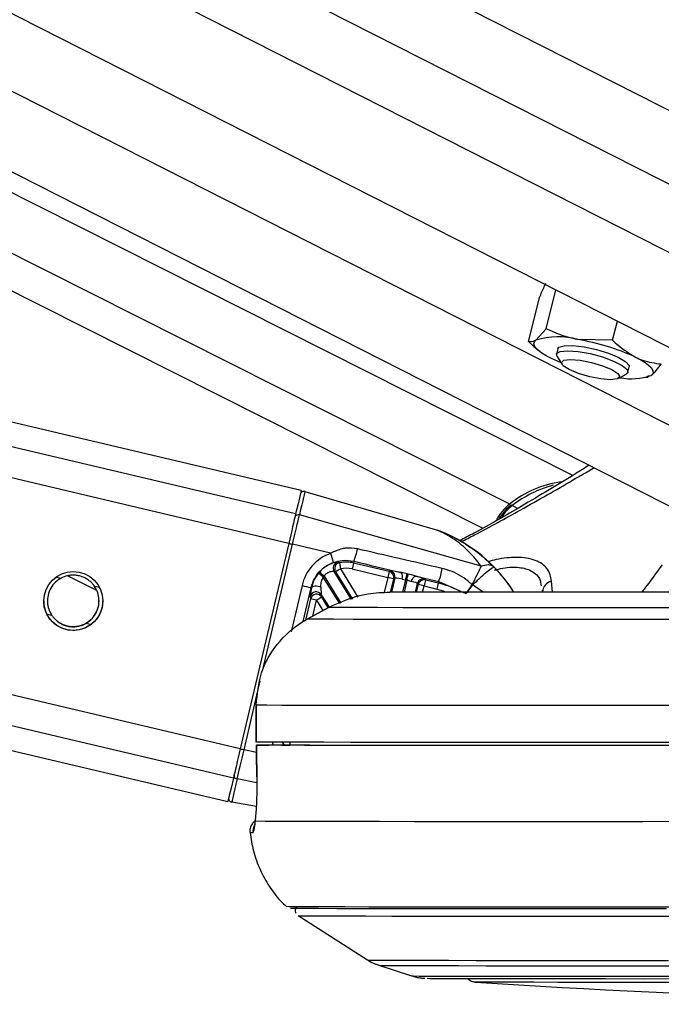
# Model space of a CAD drawing. Header units: millimetres. Extents: x 10 to 13239, y 20 to 10604.
# Tile 49 of 139: x 5384 to 5436, y 2927 to 3007. Entities that reach past the tile are written whole.
import ezdxf

# ---------------------------------------------------------------- set-up
doc = ezdxf.new("R2010")
doc.units = ezdxf.units.MM

msp = doc.modelspace()

# ---------------------------------------------------------------- linework, layer by layer
at = {"color": 7, "linetype": 'Continuous', "lineweight": 25}
for p, q in [((5203.57, 3098.5), (5470.032, 2963.214)), ((5429.017, 2969.64), (5173.519, 3098.238)), ((5178.595, 3098.283), (5445.625, 2962.709)), ((5406.898, 2968.408), (4867.546, 3095.587)), ((4758.261, 3094.643), (5400.93, 2943.102)), ((5426.833, 2981.57), (5427.637, 2984.738)), ((5425.395, 2980.54), (5426.321, 2984.185)), ((5426.833, 2981.57), (5426.007, 2980.634)), ((5432.245, 2980.65), (5432.638, 2982.199)), ((5432.245, 2980.65), (5429.432, 2980.69)), ((5425.395, 2980.54), (5425.851, 2980.117)), ((5425.849, 2980.118), (5426.191, 2979.819)), ((5427.793, 2979.938), (5427.683, 2979.505)), ((5427.729, 2979.311), (5428.125, 2978.689)), ((5433.498, 2978.028), (5433.608, 2978.462)), ((5432.72, 2977.522), (5433.365, 2977.88)), ((5434.959, 2977.593), (5435.151, 2977.636)), ((5435.132, 2977.725), (5435.393, 2977.765)), ((5407.201, 2968.319), (5418.007, 2965.165)), ((5421.545, 2962.25), (5406.754, 2966.415)), ((5405.885, 2964.103), (5401.943, 2947.386)), ((5409.299, 2963.298), (5406.192, 2964.03)), ((5411.192, 2962.647), (5411.158, 2962.504)), ((5414.059, 2961.82), (5411.158, 2962.504)), ((5387.907, 2961.473), (5390.238, 2960.3)), ((5410.994, 2959.539), (5409.579, 2961.828)), ((5409.579, 2961.828), (5409.698, 2961.778)), ((5411.043, 2962.019), (5413.945, 2961.335)), ((5414.149, 2961.874), (5414.059, 2961.82)), ((5415.524, 2961.62), (5415.059, 2961.724)), ((5414.52, 2961.273), (5414.254, 2960.144)), ((5414.431, 2961.219), (5414.52, 2961.273)), ((5415.111, 2961.2), (5415.412, 2961.138)), ((5416.194, 2960.136), (5416.359, 2960.839)), ((5416.227, 2961.445), (5418.096, 2960.999)), ((5416.359, 2960.839), (5416.415, 2960.752)), ((5417.015, 2961.123), (5416.96, 2961.211)), ((5418.066, 2960.875), (5417.015, 2961.123)), ((5418.096, 2960.999), (5418.066, 2960.875)), ((5418.096, 2960.999), (5420.314, 2960.038)), ((5420.849, 2960.72), (5420.846, 2960.723)), ((5420.852, 2960.718), (5420.849, 2960.72)), ((5407.704, 2960.503), (5407.743, 2960.495)), ((5408.536, 2959.921), (5409.165, 2958.905)), ((5408.568, 2959.731), (5408.536, 2959.921)), ((5416.901, 2960.638), (5417.952, 2960.39)), ((5426.518, 2960.304), (5426.557, 2960.14)), ((5407.626, 2959.773), (5407.657, 2959.583)), ((5409.113, 2958.889), (5407.382, 2957.939)), ((5407.383, 2957.937), (5409.114, 2958.887)), ((5409.114, 2958.887), (5409.112, 2958.89)), ((5407.383, 2957.937), (5407.382, 2957.939)), ((5403.227, 2950.932), (5403.231, 2947.932)), ((5403.236, 2950.932), (5403.227, 2950.932)), ((5403.241, 2947.932), (5403.236, 2950.932)), ((5403.231, 2947.932), (5403.241, 2947.932)), ((5405.97, 2947.934), (5405.975, 2947.68)), ((5403.249, 2947.682), (5403.3, 2944.597)), ((5403.255, 2947.682), (5403.26, 2947.682)), ((5405.975, 2947.687), (5404.246, 2947.685)), ((5405.331, 2947.683), (5405.975, 2947.684)), ((5403.307, 2944.595), (5403.297, 2944.597)), ((5403.264, 2942.679), (5401.241, 2943.045)), ((5403.164, 2941.484), (5403.167, 2941.643)), ((5406.65, 2933.811), (5412.309, 2930.203)), ((5413.229, 2929.77), (5415.892, 2928.908)), ((5421.931, 2928.395), (5421.789, 2928.396))]:
    msp.add_line(p, q, dxfattribs=at)
at = {"color": 8, "linetype": 'Continuous', "lineweight": 25}
for p, q in [((5218.539, 3098.63), (5470.022, 2970.95)), ((5229.273, 3098.723), (5470.014, 2976.497)), ((5240.89, 3098.824), (5470.006, 2982.5)), ((5421.671, 2965.335), (5157.889, 3098.103)), ((5423.873, 2967.298), (5163.889, 3098.155)), ((5191.299, 3098.393), (5451.53, 2966.271)), ((5405.885, 2964.103), (4848.959, 3095.426)), ((5406.45, 2966.501), (4859.314, 3095.516)), ((5401.378, 2944.992), (4766.425, 3094.713)), ((5401.943, 2947.386), (4776.767, 3094.803)), ((5424.511, 2966.944), (5424.087, 2967.179)), ((5403.756, 2953.698), (5406.192, 2964.03)), ((5422.62, 2962.168), (5422.49, 2962.278)), ((5409.698, 2961.778), (5411.067, 2959.565)), ((5411.551, 2959.733), (5410.123, 2962.041)), ((5387.321, 2961.255), (5386.919, 2961.35)), ((5406.967, 2960.675), (5406.075, 2956.892)), ((5410.034, 2959.207), (5408.701, 2961.363)), ((5408.764, 2961.436), (5410.123, 2959.238)), ((5413.945, 2961.335), (5413.652, 2960.094)), ((5414.177, 2960.145), (5414.431, 2961.219)), ((5415.177, 2960.139), (5415.412, 2961.138)), ((5415.502, 2961.117), (5415.271, 2960.139)), ((5416.415, 2960.752), (5416.27, 2960.136)), ((5421.705, 2960.126), (5420.852, 2960.718)), ((5427.353, 2960.123), (5427.272, 2961.016)), ((5390.477, 2960.511), (5390.074, 2960.606)), ((5407.053, 2957.741), (5407.704, 2960.503)), ((5416.782, 2960.134), (5416.901, 2960.638)), ((5407.657, 2959.583), (5407.25, 2957.858)), ((5407.842, 2958.191), (5408.143, 2959.469)), ((5408.143, 2959.469), (5408.656, 2958.638)), ((5409.094, 2958.879), (5408.568, 2959.731)), ((5386.608, 2958.233), (5386.208, 2958.327)), ((5389.745, 2957.493), (5389.361, 2957.584)), ((5402.25, 2947.314), (5403.572, 2952.918)), ((5405.537, 2947.686), (5405.39, 2947.922)), ((5403.259, 2947.076), (5402.25, 2947.314)), ((5403.299, 2944.625), (5401.688, 2944.932))]:
    msp.add_line(p, q, dxfattribs=at)
at = {"color": 7, "linetype": 'Continuous', "lineweight": 25, "flags": 128}
for points in [[(5427.276, 2979.144), (5426.856, 2979.365), (5426.502, 2979.583), (5426.219, 2979.795), (5426.014, 2979.996), (5425.888, 2980.184), (5425.845, 2980.355), (5425.885, 2980.506), (5426.007, 2980.634)], [(5427.793, 2979.938), (5427.885, 2980.061), (5428.31, 2980.192), (5429.023, 2980.203), (5429.939, 2980.094), (5430.947, 2979.876), (5431.925, 2979.577), (5432.755, 2979.233), (5433.337, 2978.884), (5433.602, 2978.574), (5433.608, 2978.462)], [(5428.055, 2978.799), (5427.754, 2978.924), (5427.276, 2979.144)], [(5427.729, 2979.311), (5427.697, 2979.543), (5427.989, 2979.719), (5428.594, 2979.78)], [(5428.594, 2979.78), (5429.44, 2979.719), (5430.424, 2979.543), (5431.429, 2979.273), (5432.333, 2978.943), (5433.026, 2978.591), (5433.426, 2978.26), (5433.483, 2977.99), (5433.365, 2977.88)], [(5434.125, 2979.255), (5434.545, 2979.034), (5434.899, 2978.816), (5435.181, 2978.605), (5435.387, 2978.403), (5435.512, 2978.216), (5435.555, 2978.045), (5435.515, 2977.894), (5435.393, 2977.765)], [(5428.83, 2979.071), (5429.616, 2979.008), (5430.53, 2978.829), (5431.433, 2978.561), (5432.187, 2978.245), (5432.678, 2977.928), (5432.831, 2977.66), (5432.623, 2977.481), (5432.085, 2977.418), (5431.3, 2977.481), (5430.386, 2977.66), (5429.483, 2977.928), (5428.729, 2978.245), (5428.237, 2978.561), (5428.084, 2978.829), (5428.292, 2979.008), (5428.83, 2979.071)], [(5406.898, 2968.408), (5406.898, 2968.408), (5406.869, 2968.283), (5406.783, 2967.917), (5406.642, 2967.319), (5406.45, 2966.501)], [(5407.201, 2968.319), (5407.194, 2968.287), (5407.172, 2968.195), (5407.136, 2968.042), (5407.087, 2967.83), (5407.023, 2967.559), (5406.946, 2967.232), (5406.856, 2966.85), (5406.754, 2966.415)], [(5406.45, 2966.501), (5406.399, 2966.283), (5406.34, 2966.033), (5406.275, 2965.756), (5406.204, 2965.455), (5406.128, 2965.134), (5406.049, 2964.799), (5405.968, 2964.453), (5405.885, 2964.103)], [(5406.192, 2964.03), (5406.274, 2964.379), (5406.355, 2964.723), (5406.434, 2965.056), (5406.509, 2965.375), (5406.58, 2965.675), (5406.645, 2965.95), (5406.703, 2966.198), (5406.754, 2966.415)], [(5410.123, 2962.041), (5410.106, 2962.134), (5410.089, 2962.224), (5410.074, 2962.306), (5410.061, 2962.38), (5410.049, 2962.441), (5410.041, 2962.488), (5410.035, 2962.518), (5410.032, 2962.532)], [(5415.412, 2961.138), (5415.432, 2961.225), (5415.452, 2961.309), (5415.47, 2961.387), (5415.486, 2961.458), (5415.5, 2961.518), (5415.511, 2961.566), (5415.519, 2961.6), (5415.524, 2961.62)], [(5415.502, 2961.117), (5415.522, 2961.204), (5415.541, 2961.288), (5415.559, 2961.366), (5415.575, 2961.436), (5415.589, 2961.497), (5415.6, 2961.545), (5415.608, 2961.579), (5415.613, 2961.599)], [(5415.613, 2961.599), (5415.592, 2961.604), (5415.524, 2961.62)], [(5407.743, 2960.495), (5407.778, 2960.552), (5407.842, 2960.598), (5407.93, 2960.631), (5408.036, 2960.648), (5408.155, 2960.648), (5408.278, 2960.631), (5408.398, 2960.599), (5408.508, 2960.553)], [(5415.412, 2961.138), (5415.481, 2961.122), (5415.502, 2961.117)], [(5415.894, 2961.012), (5415.921, 2961.102), (5415.956, 2961.188), (5415.996, 2961.265), (5416.04, 2961.331), (5416.088, 2961.384), (5416.136, 2961.421), (5416.183, 2961.442), (5416.227, 2961.445)], [(5467.467, 2958.887), (5462.355, 2958.882), (5457.328, 2958.877), (5452.415, 2958.873), (5447.644, 2958.869), (5443.043, 2958.866), (5438.636, 2958.864), (5434.45, 2958.862), (5430.507, 2958.862), (5426.829, 2958.862), (5423.439, 2958.862), (5420.354, 2958.864), (5417.593, 2958.866), (5415.171, 2958.869), (5413.101, 2958.873), (5411.395, 2958.877), (5410.064, 2958.882), (5409.114, 2958.887)], [(5467.47, 2957.937), (5462.489, 2957.931), (5457.585, 2957.926), (5452.782, 2957.922), (5448.106, 2957.918), (5443.58, 2957.915), (5439.226, 2957.913), (5435.069, 2957.911), (5431.128, 2957.91), (5427.423, 2957.91), (5423.974, 2957.91), (5420.799, 2957.911), (5417.912, 2957.913), (5415.33, 2957.915), (5413.065, 2957.918), (5411.129, 2957.922), (5409.531, 2957.926), (5408.281, 2957.931), (5407.383, 2957.937)], [(5467.413, 2950.932), (5462.358, 2950.926), (5457.373, 2950.921), (5452.483, 2950.917), (5447.71, 2950.913), (5443.077, 2950.909), (5438.604, 2950.907), (5434.314, 2950.905), (5430.227, 2950.904), (5426.36, 2950.903), (5422.733, 2950.903), (5419.362, 2950.904), (5416.264, 2950.905), (5413.452, 2950.907), (5410.94, 2950.909), (5408.74, 2950.913), (5406.861, 2950.917), (5405.313, 2950.921), (5404.103, 2950.926), (5403.236, 2950.932)], [(5467.417, 2947.932), (5462.362, 2947.926), (5457.377, 2947.921), (5452.487, 2947.917), (5447.714, 2947.913), (5443.081, 2947.909), (5438.608, 2947.907), (5434.318, 2947.905), (5430.231, 2947.904), (5426.364, 2947.903), (5422.737, 2947.903), (5419.366, 2947.904), (5416.268, 2947.905), (5413.456, 2947.907), (5410.944, 2947.909), (5408.744, 2947.913), (5406.865, 2947.917), (5405.317, 2947.921), (5404.107, 2947.926), (5403.241, 2947.932)], [(5401.943, 2947.386), (5401.86, 2947.036), (5401.779, 2946.69), (5401.7, 2946.355), (5401.624, 2946.035), (5401.553, 2945.734), (5401.488, 2945.457), (5401.429, 2945.209), (5401.378, 2944.992)], [(5401.688, 2944.932), (5401.739, 2945.148), (5401.798, 2945.396), (5401.863, 2945.671), (5401.933, 2945.97), (5402.009, 2946.288), (5402.087, 2946.622), (5402.168, 2946.965), (5402.25, 2947.314)], [(5403.307, 2944.595), (5403.273, 2946.594), (5403.255, 2947.682)], [(5467.311, 2947.682), (5461.99, 2947.676), (5456.749, 2947.671), (5451.616, 2947.666), (5446.617, 2947.662), (5441.779, 2947.659), (5437.127, 2947.656), (5432.685, 2947.654), (5428.475, 2947.653), (5424.52, 2947.653), (5420.84, 2947.653), (5417.454, 2947.654), (5414.38, 2947.656), (5411.634, 2947.659), (5409.23, 2947.662), (5407.181, 2947.666), (5405.496, 2947.671), (5404.185, 2947.676), (5403.255, 2947.682)], [(5466.258, 2947.683), (5461.232, 2947.678), (5456.286, 2947.673), (5451.444, 2947.668), (5446.731, 2947.665), (5442.168, 2947.662), (5437.779, 2947.659), (5433.585, 2947.658), (5429.607, 2947.657), (5425.863, 2947.656), (5422.373, 2947.657), (5419.154, 2947.658), (5416.22, 2947.659), (5413.588, 2947.662), (5411.269, 2947.665), (5409.274, 2947.668), (5407.615, 2947.673), (5406.298, 2947.678), (5405.331, 2947.683)], [(5401.378, 2944.992), (5401.186, 2944.177), (5401.045, 2943.583), (5400.959, 2943.221), (5400.93, 2943.102)], [(5401.688, 2944.932), (5401.586, 2944.5), (5401.496, 2944.119), (5401.419, 2943.794), (5401.356, 2943.526), (5401.306, 2943.316), (5401.27, 2943.165), (5401.249, 2943.075), (5401.241, 2943.045)], [(5468.972, 2941.484), (5463.747, 2941.478), (5458.591, 2941.472), (5453.529, 2941.468), (5448.587, 2941.464), (5443.79, 2941.46), (5439.16, 2941.457), (5434.722, 2941.455), (5430.497, 2941.454), (5426.506, 2941.453), (5422.769, 2941.453), (5419.306, 2941.454), (5416.132, 2941.455), (5413.264, 2941.457), (5410.716, 2941.46), (5408.501, 2941.464), (5406.63, 2941.468), (5405.112, 2941.472), (5403.955, 2941.478), (5403.164, 2941.484)], [(5438.409, 2934.505), (5434.298, 2934.503), (5430.397, 2934.502), (5426.727, 2934.502), (5423.304, 2934.502), (5420.146, 2934.503), (5417.267, 2934.505), (5414.682, 2934.507), (5412.404, 2934.51), (5410.443, 2934.514), (5408.809, 2934.518), (5407.51, 2934.523), (5406.552, 2934.528), (5405.94, 2934.534), (5405.678, 2934.541), (5405.667, 2934.542)], [(5436.645, 2934.361), (5432.606, 2934.36), (5428.792, 2934.359), (5425.221, 2934.359), (5421.91, 2934.36), (5418.877, 2934.361), (5416.137, 2934.363), (5413.702, 2934.366), (5411.586, 2934.369), (5409.798, 2934.373), (5408.348, 2934.378), (5407.243, 2934.383), (5406.488, 2934.389), (5406.087, 2934.395), (5406.018, 2934.399)], [(5406.65, 2933.811), (5406.719, 2933.807), (5407.116, 2933.8), (5407.864, 2933.795), (5408.959, 2933.79), (5410.397, 2933.785), (5412.169, 2933.781), (5414.266, 2933.778), (5416.68, 2933.775), (5419.396, 2933.773), (5422.402, 2933.772), (5425.684, 2933.771), (5429.223, 2933.771), (5433.004, 2933.772), (5437.006, 2933.773)], [(5417.154, 2928.712), (5417.405, 2928.707), (5418.024, 2928.701), (5418.993, 2928.697), (5420.305, 2928.692), (5421.954, 2928.689), (5423.929, 2928.686), (5426.219, 2928.684), (5428.81, 2928.682), (5431.687, 2928.681), (5434.834, 2928.68), (5438.231, 2928.681), (5441.86, 2928.682), (5445.698, 2928.684), (5449.723, 2928.686), (5453.911, 2928.689), (5458.239, 2928.692), (5462.68, 2928.697), (5467.208, 2928.701), (5471.797, 2928.707), (5476.421, 2928.713), (5481.05, 2928.719), (5485.66, 2928.726)], [(5484.056, 2928.416), (5479.576, 2928.41), (5475.083, 2928.404), (5470.606, 2928.398), (5466.173, 2928.393), (5461.812, 2928.389), (5457.55, 2928.385), (5453.416, 2928.382), (5449.434, 2928.379), (5445.63, 2928.377), (5442.028, 2928.376), (5438.651, 2928.375), (5435.52, 2928.376), (5432.655, 2928.376), (5430.073, 2928.378), (5427.793, 2928.38), (5425.827, 2928.383), (5424.188, 2928.386), (5422.887, 2928.39), (5421.931, 2928.395)]]:
    msp.add_lwpolyline(points, dxfattribs=at)
at = {"color": 8, "linetype": 'Continuous', "lineweight": 25, "flags": 128}
for points in [[(5417.952, 2960.39), (5418.26, 2960.309), (5418.551, 2960.217)], [(5412.309, 2930.203), (5412.311, 2930.202), (5412.534, 2930.196), (5413.112, 2930.19), (5414.042, 2930.185), (5415.319, 2930.181), (5416.936, 2930.177), (5418.885, 2930.173), (5421.154, 2930.171), (5423.731, 2930.169), (5426.602, 2930.167), (5429.751, 2930.167), (5433.162, 2930.167), (5436.815, 2930.167)], [(5413.229, 2929.769), (5413.231, 2929.769), (5413.45, 2929.763), (5414.02, 2929.757), (5414.937, 2929.752), (5416.196, 2929.748), (5417.791, 2929.744), (5419.712, 2929.741), (5421.949, 2929.738), (5424.489, 2929.736), (5427.32, 2929.735), (5430.425, 2929.734), (5433.788, 2929.734), (5437.39, 2929.735)], [(5415.892, 2928.908), (5416.027, 2928.903), (5416.512, 2928.897), (5417.347, 2928.892), (5418.527, 2928.888), (5420.045, 2928.884), (5421.893, 2928.881), (5424.059, 2928.878), (5426.532, 2928.876), (5429.298, 2928.875), (5432.34, 2928.874), (5435.641, 2928.874), (5439.183, 2928.875), (5442.944, 2928.876), (5446.904, 2928.878), (5451.039, 2928.881), (5455.327, 2928.884), (5459.741, 2928.888), (5464.258, 2928.892), (5468.852, 2928.897), (5473.495, 2928.903), (5478.162, 2928.909), (5482.825, 2928.916)], [(5421.789, 2928.396), (5421.327, 2928.4), (5421.084, 2928.405)]]:
    msp.add_lwpolyline(points, dxfattribs=at)
at = {"color": 7, "linetype": 'Continuous', "lineweight": 25}
msp.add_circle((5388.341, 2959.417), 2.4, dxfattribs=at)
for centre, radius, start, end in [((5427.812, 2974.932), 5.981, 74.28866, 107.56335), ((5426.479, 2962.638), 18.292, 65.29248, 80.7098), ((5433.771, 2982.57), 5.072, 259.36414, 288.65658), ((5429.246, 2960.615), 8.575, 97.87319, 128.7979), ((5429.768, 2959.916), 9.221, 104.7165, 128.03219), ((5407.117, 2968.031), 0.3, 73.732, 166.73197), ((5426.362, 2964.102), 4.051, 127.9105, 151.94431), ((5424.012, 2967.084), 0.121, 51.77626, 116.30403), ((5406.654, 2966.153), 0.28, 69.08203, 160.14274), ((5417.307, 2962.766), 2.5, 68.53078, 73.73202), ((5420.212, 3023.843), 61.434, 256.51364, 256.80817), ((5404.653, 2961.422), 5.011, 13.10572, 21.98386), ((5405.829, 2964.686), 5.738, 339.18681, 349.67905), ((5410.006, 2962.089), 0.501, 103.4245, 211.45214), ((5410.126, 2962.04), 0.501, 100.76423, 211.43261), ((5410.529, 2959.841), 2.737, 76.73202, 100.46487), ((5851.321, 2858.321), 452.326, 166.68356, 166.74673), ((5410.529, 2959.837), 2.881, 137.85148, 140.1663), ((5321.587, 2857.113), 135.856, 50.11729, 50.32769), ((5314.261, 2857.199), 140.699, 47.80416, 48.00732), ((5474.819, 2857.199), 123.197, 121.67795, 121.91032), ((5410.529, 2959.841), 2.237, 76.73202, 100.46487), ((5854.223, 2857.636), 452.326, 166.68356, 166.74673), ((5413.943, 2961.333), 0.501, 346.9136, 76.55046), ((5414.033, 2961.386), 0.501, 346.9136, 76.55046), ((5414.607, 2961.415), 0.548, 336.89415, 34.36293), ((5412.564, 2963.1), 5.917, 339.20849, 349.86704), ((5443.964, 3116.842), 160.49, 256.67191, 256.94209), ((5410.529, 2959.838), 2.381, 137.85148, 140.1663), ((5389.37, 2856.608), 107.571, 76.52789, 76.79392), ((5416.847, 2960.723), 0.501, 76.91234, 166.55162), ((5416.902, 2960.635), 0.501, 76.91234, 166.55162), ((5392.151, 2856.185), 107.345, 76.66995, 76.93639), ((5857.179, 2856.939), 452.326, 166.68356, 166.74673), ((5858.23, 2856.692), 452.326, 166.68356, 166.74673), ((5416.52, 2954.318), 6.737, 61.51507, 76.73202), ((5427.455, 2960.137), 0.898, 101.74657, 179.74948), ((5408.113, 2959.653), 0.502, 32.34807, 166.11593), ((5408.144, 2959.462), 0.502, 32.34807, 166.11593), ((5383.394, 2855.016), 107.345, 76.66995, 76.93639), ((5472.726, 2855.252), 122.606, 121.55316, 121.78634), ((5401.716, 2945.211), 0.28, 173.25689, 264.34517), ((5401.295, 2943.34), 0.3, 166.73201, 259.73204), ((5476.443, 3773.376), 846.782, 266.251576, 273.902475)]:
    msp.add_arc(centre, radius, start, end, dxfattribs=at)
at = {"color": 8, "linetype": 'Continuous', "lineweight": 25}
for centre, radius, start, end in [((5426.455, 2964.108), 3.878, 127.62646, 146.43305), ((5413.647, 2953.459), 12.5, 32.4658, 68.53079), ((5416.845, 3009.557), 63.932, 256.52122, 256.80414), ((5403.977, 2940.688), 1.003, 154.44491, 186.2759), ((5402.95, 2943.643), 3.065, 265.84951, 270.56014)]:
    msp.add_arc(centre, radius, start, end, dxfattribs=at)
at = {"color": 7, "linetype": 'Continuous', "lineweight": 25}
for centre, major_axis, ratio, start_param, end_param in [((5410.56, 2959.828), (2.967, 2.197), 0.99993, 1.281974, 2.27264), ((5415.509, 2961.549), (1.363, -0.321), 0.051099, 1.919229, 3.088923), ((5413.647, 2953.465), (-7.838, 9.738), 0.999944, 4.604959, 4.804692), ((5413.647, 2953.453), (9.858, 7.686), 0.999943, 6.192465, 6.391117), ((5415.394, 2961.063), (0.876, -0.207), 0.080215, 1.919228, 3.088921), ((5415.484, 2961.042), (0.876, -0.207), 0.080215, 0.052048, 1.103022), ((5415.598, 2961.528), (1.363, -0.321), 0.051099, 0.05205, 1.103023), ((5408.082, 2961.693), (0.452, 1.929), 0.036791, 2.249898, 3.053067), ((5408.568, 2961.578), (0.026, 1.666), 0.03361, 2.234336, 3.037504)]:
    msp.add_ellipse(centre, major_axis=major_axis, ratio=ratio, start_param=start_param, end_param=end_param, dxfattribs=at)
at = {"color": 8, "linetype": 'Continuous', "lineweight": 25}
msp.add_ellipse((5408.036, 2949.122), major_axis=(2.967, 2.197), ratio=0.99993, start_param=2.834633, end_param=2.90397, dxfattribs=at)
at = {"color": 7, "linetype": 'Continuous', "lineweight": 25}
for points, knots in [([(5426.791, 2985.252), (5426.764, 2985.199), (5426.609, 2984.893), (5426.451, 2984.506), (5426.321, 2984.185)], [0, 0, 0, 0, 0.173526, 1, 1, 1, 1]), ([(5429.432, 2980.69), (5429.368, 2980.701), (5428.456, 2980.862), (5427.615, 2981.229), (5426.833, 2981.57)], [0, 0, 0, 0, 0.070201, 1, 1, 1, 1]), ([(5426.007, 2980.634), (5425.99, 2980.623), (5425.749, 2980.455), (5425.566, 2980.499), (5425.395, 2980.54)], [0, 0, 0, 0, 0.070201, 1, 1, 1, 1]), ([(5432.245, 2980.65), (5432.395, 2980.505), (5432.98, 2979.941), (5433.637, 2979.547), (5434.125, 2979.255)], [0, 0, 0, 0, 0.257551, 1, 1, 1, 1]), ([(5434.125, 2979.255), (5434.307, 2979.173), (5434.986, 2978.866), (5435.698, 2978.77), (5436.219, 2978.701)], [0, 0, 0, 0, 0.268634, 1, 1, 1, 1]), ([(5435.393, 2977.765), (5435.41, 2977.778), (5435.655, 2977.958), (5435.947, 2978.343), (5436.219, 2978.701)], [0, 0, 0, 0, 0.070201, 1, 1, 1, 1]), ([(5430.349, 2970.464), (5429.982, 2970.235), (5428.271, 2969.166), (5425.152, 2967.296), (5421.908, 2965.436), (5420.197, 2964.522), (5419.804, 2964.312)], [0, 0, 0, 0, 0.118043, 0.54923, 0.896382, 1, 1, 1, 1]), ([(5407.181, 2968.32), (5407.17, 2968.324), (5407.143, 2968.334), (5407.113, 2968.329), (5407.094, 2968.326)], [0, 0, 0, 0, 0.372837, 1, 1, 1, 1]), ([(5423.959, 2967.192), (5423.834, 2967.093), (5423.567, 2966.881), (5423.354, 2966.58), (5423.24, 2966.42)], [0, 0, 0, 0, 0.46551, 1, 1, 1, 1]), ([(5423.24, 2966.42), (5423.154, 2966.33), (5423.057, 2966.228), (5422.998, 2966.098), (5422.991, 2966.083)], [0, 0, 0, 0, 0.883728, 1, 1, 1, 1]), ([(5421.545, 2962.25), (5421.383, 2962.465), (5421.058, 2962.896), (5420.343, 2963.659), (5419.388, 2964.459), (5418.473, 2964.956), (5418.11, 2965.12), (5418.046, 2965.148), (5418.013, 2965.163), (5418.009, 2965.165), (5418.007, 2965.165)], [0, 0, 0, 0, 0.144922, 0.290611, 0.587078, 0.890264, 0.924121, 0.958401, 0.979058, 1, 1, 1, 1]), ([(5418.222, 2965.092), (5418.232, 2965.088), (5418.261, 2965.077), (5418.819, 2964.852), (5419.921, 2964.297), (5421.402, 2963.328), (5422.234, 2962.527), (5422.62, 2962.156)], [0, 0, 0, 0, 0.034616, 0.096556, 0.409911, 0.726273, 1, 1, 1, 1]), ([(5411.474, 2963.658), (5411.16, 2963.699), (5410.744, 2963.752), (5410.005, 2963.626), (5409.605, 2963.44), (5409.299, 2963.298)], [0, 0, 0, 0, 0.417867, 0.554004, 1, 1, 1, 1]), ([(5418.389, 2962.059), (5417.221, 2962.327), (5414.915, 2962.858), (5412.611, 2963.394), (5411.474, 2963.658)], [0, 0, 0, 0, 0.5067429, 1, 1, 1, 1]), ([(5407.704, 2960.503), (5407.788, 2960.761), (5407.972, 2961.328), (5408.574, 2962.049), (5409.163, 2962.419), (5409.499, 2962.545), (5409.533, 2962.558)], [0, 0, 0, 0, 0.282757, 0.621971, 0.961556, 1, 1, 1, 1]), ([(5409.89, 2962.576), (5409.862, 2962.577), (5409.831, 2962.578), (5409.684, 2962.553), (5409.456, 2962.495), (5409.044, 2962.312), (5408.667, 2962.051), (5408.468, 2961.847), (5408.394, 2961.77)], [0, 0, 0, 0, 0.176851, 0.200728, 0.411181, 0.640898, 0.865876, 1, 1, 1, 1]), ([(5409.533, 2962.558), (5409.767, 2962.626), (5410.311, 2962.783), (5410.872, 2962.697), (5411.192, 2962.647)], [0, 0, 0, 0, 0.429774, 1, 1, 1, 1]), ([(5410.032, 2962.532), (5409.999, 2962.543), (5409.951, 2962.558), (5409.904, 2962.572), (5409.89, 2962.576)], [0, 0, 0, 0, 0.698757, 1, 1, 1, 1]), ([(5411.192, 2962.647), (5412.431, 2962.352), (5413.72, 2962.044), (5415.009, 2961.736), (5415.059, 2961.724)], [0, 0, 0, 0, 0.961066, 1, 1, 1, 1]), ([(5422.62, 2962.156), (5422.549, 2962.211), (5422.413, 2962.315), (5422.062, 2962.376), (5421.743, 2962.298), (5421.545, 2962.25)], [0, 0, 0, 0, 0.297002, 0.564348, 1, 1, 1, 1]), ([(5390.074, 2960.606), (5390.047, 2960.644), (5389.964, 2960.759), (5389.83, 2960.906), (5389.679, 2961.041), (5389.516, 2961.165), (5389.339, 2961.272), (5389.149, 2961.359), (5388.951, 2961.433), (5388.743, 2961.485), (5388.531, 2961.513), (5388.37, 2961.521), (5388.208, 2961.517), (5388.046, 2961.5), (5387.888, 2961.472), (5387.737, 2961.432), (5387.593, 2961.383), (5387.452, 2961.325), (5387.365, 2961.278), (5387.321, 2961.255)], [0, 0, 0, 0, 0.048214, 0.146376, 0.196437, 0.244648, 0.342654, 0.392545, 0.441871, 0.542123, 0.59316, 0.643604, 0.694403, 0.746345, 0.798694, 0.84805, 0.897774, 0.948677, 1, 1, 1, 1]), ([(5408.317, 2961.682), (5408.199, 2961.52), (5407.941, 2961.165), (5407.798, 2960.745), (5407.748, 2960.516), (5407.743, 2960.495)], [0, 0, 0, 0, 0.4335814, 0.9480253, 1, 1, 1, 1]), ([(5408.764, 2961.436), (5408.799, 2961.483), (5408.885, 2961.598), (5409.007, 2961.69), (5409.162, 2961.778), (5409.328, 2961.833), (5409.513, 2961.846), (5409.557, 2961.834), (5409.579, 2961.828)], [0, 0, 0, 0, 0.126105, 0.309471, 0.335328, 0.559761, 0.7806, 1, 1, 1, 1]), ([(5416.227, 2961.445), (5416.173, 2961.459), (5415.974, 2961.511), (5415.765, 2961.562), (5415.613, 2961.599)], [0, 0, 0, 0, 0.27439, 1, 1, 1, 1]), ([(5420.809, 2960.75), (5420.753, 2960.801), (5420.276, 2961.24), (5419.474, 2961.753), (5418.656, 2961.983), (5418.389, 2962.059)], [0, 0, 0, 0, 0.082284, 0.700826, 1, 1, 1, 1]), ([(5421.545, 2962.25), (5421.5, 2962.15), (5421.408, 2961.944), (5421.215, 2961.546), (5421.011, 2961.139), (5420.872, 2960.872), (5420.809, 2960.75)], [0, 0, 0, 0, 0.261822, 0.541742, 0.790389, 1, 1, 1, 1]), ([(5422.62, 2962.156), (5422.576, 2962.149), (5422.489, 2962.136), (5422.105, 2961.842), (5421.71, 2961.506), (5421.318, 2961.156), (5421.024, 2960.88), (5420.852, 2960.718)], [0, 0, 0, 0, 0.2607657, 0.5213425, 0.6697109, 0.806506, 1, 1, 1, 1]), ([(5422.62, 2962.168), (5422.617, 2962.17), (5422.612, 2962.176), (5422.603, 2962.184), (5422.599, 2962.188)], [0, 0, 0, 0, 0.555811, 1, 1, 1, 1]), ([(5387.321, 2961.255), (5387.132, 2961.127), (5386.785, 2960.891), (5386.421, 2960.341), (5386.237, 2959.749), (5386.234, 2959.155), (5386.363, 2958.644), (5386.531, 2958.362), (5386.608, 2958.233)], [0, 0, 0, 0, 0.204636, 0.376335, 0.548834, 0.703363, 0.864285, 1, 1, 1, 1]), ([(5408.508, 2960.553), (5408.508, 2960.568), (5408.508, 2960.726), (5408.531, 2961.006), (5408.65, 2961.255), (5408.701, 2961.363)], [0, 0, 0, 0, 0.05666, 0.592144, 1, 1, 1, 1]), ([(5415.502, 2961.117), (5415.6, 2961.092), (5415.737, 2961.057), (5415.859, 2961.022), (5415.894, 2961.012)], [0, 0, 0, 0, 0.718824, 1, 1, 1, 1]), ([(5420.314, 2960.038), (5420.318, 2960.042), (5420.327, 2960.05), (5420.362, 2960.096), (5420.411, 2960.164), (5420.475, 2960.255), (5420.549, 2960.363), (5420.633, 2960.485), (5420.721, 2960.616), (5420.78, 2960.706), (5420.81, 2960.75)], [0, 0, 0, 0, 0.124998, 0.249996, 0.374995, 0.499995, 0.624995, 0.749996, 0.874998, 1, 1, 1, 1]), ([(5420.328, 2960.028), (5420.334, 2960.031), (5420.345, 2960.038), (5420.384, 2960.08), (5420.437, 2960.146), (5420.504, 2960.233), (5420.582, 2960.339), (5420.667, 2960.459), (5420.756, 2960.589), (5420.816, 2960.678), (5420.846, 2960.723)], [0, 0, 0, 0, 0.124828, 0.250025, 0.374561, 0.499788, 0.624527, 0.749447, 0.874639, 1, 1, 1, 1]), ([(5420.328, 2960.028), (5420.334, 2960.031), (5420.346, 2960.037), (5420.399, 2960.093), (5420.502, 2960.222), (5420.641, 2960.414), (5420.76, 2960.586), (5420.82, 2960.675), (5420.849, 2960.72)], [0, 0, 0, 0, 0.125404, 0.251009, 0.500013, 0.749024, 0.87463, 1, 1, 1, 1]), ([(5420.331, 2960.026), (5420.337, 2960.029), (5420.349, 2960.035), (5420.389, 2960.077), (5420.443, 2960.142), (5420.51, 2960.23), (5420.588, 2960.335), (5420.673, 2960.455), (5420.763, 2960.585), (5420.822, 2960.674), (5420.852, 2960.718)], [0, 0, 0, 0, 0.125001, 0.250002, 0.375002, 0.500002, 0.625002, 0.750002, 0.875001, 1, 1, 1, 1]), ([(5420.846, 2960.723), (5420.834, 2960.732), (5420.822, 2960.741), (5420.81, 2960.75), (5420.81, 2960.75)], [0, 0, 0, 0, 0.998679, 1, 1, 1, 1]), ([(5389.361, 2957.584), (5389.55, 2957.712), (5389.897, 2957.949), (5390.262, 2958.499), (5390.445, 2959.091), (5390.448, 2959.685), (5390.319, 2960.196), (5390.151, 2960.477), (5390.074, 2960.606)], [0, 0, 0, 0, 0.204636, 0.376335, 0.548834, 0.703363, 0.864285, 1, 1, 1, 1]), ([(5409.114, 2958.887), (5410.17, 2959.359), (5411.777, 2960.075), (5413.522, 2960.112), (5414.12, 2960.125)], [0, 0, 0, 0, 0.657421, 1, 1, 1, 1]), ([(5467.536, 2960.145), (5467.131, 2960.145), (5465.24, 2960.143), (5461.902, 2960.139), (5457.567, 2960.135), (5453.332, 2960.131), (5449.215, 2960.128), (5445.238, 2960.126), (5441.419, 2960.124), (5437.779, 2960.123), (5434.333, 2960.122), (5431.101, 2960.122), (5428.097, 2960.122), (5425.336, 2960.123), (5422.833, 2960.125), (5420.599, 2960.127), (5418.647, 2960.13), (5416.985, 2960.133), (5415.635, 2960.137), (5414.66, 2960.141), (5414.276, 2960.144), (5414.118, 2960.145)], [0, 0, 0, 0, 0.015224, 0.070933, 0.126649, 0.182365, 0.238079, 0.293792, 0.349503, 0.405212, 0.460918, 0.516619, 0.572314, 0.628001, 0.683675, 0.739329, 0.794954, 0.850524, 0.905995, 0.96125, 1, 1, 1, 1]), ([(5386.141, 2958.461), (5386.061, 2958.663), (5385.944, 2958.958), (5385.962, 2959.307), (5385.967, 2959.418)], [0, 0, 0, 0, 0.682345, 1, 1, 1, 1]), ([(5386.259, 2959.431), (5386.256, 2959.348), (5386.243, 2959.07), (5386.367, 2958.658), (5386.533, 2958.376), (5386.608, 2958.247)], [0, 0, 0, 0, 0.189316, 0.629102, 1, 1, 1, 1]), ([(5389.361, 2957.598), (5389.55, 2957.726), (5389.898, 2957.962), (5390.257, 2958.512), (5390.434, 2959.023), (5390.426, 2959.332), (5390.423, 2959.435)], [0, 0, 0, 0, 0.322724, 0.593505, 0.865546, 1, 1, 1, 1]), ([(5390.715, 2959.422), (5390.72, 2959.295), (5390.732, 2958.963), (5390.553, 2958.437), (5390.259, 2957.935), (5390.007, 2957.697), (5389.882, 2957.579)], [0, 0, 0, 0, 0.178361, 0.466514, 0.7356, 1, 1, 1, 1]), ([(5389.882, 2957.579), (5389.706, 2957.453), (5389.355, 2957.2), (5388.656, 2957.004), (5387.913, 2957.017), (5387.182, 2957.269), (5386.57, 2957.741), (5386.265, 2958.188), (5386.157, 2958.424), (5386.141, 2958.461)], [0, 0, 0, 0, 0.154775, 0.3093148, 0.4684921, 0.6367365, 0.8065732, 0.9697003, 1, 1, 1, 1]), ([(5386.608, 2958.247), (5386.635, 2958.209), (5386.718, 2958.094), (5386.852, 2957.947), (5387.004, 2957.813), (5387.166, 2957.688), (5387.343, 2957.581), (5387.533, 2957.494), (5387.731, 2957.42), (5387.939, 2957.368), (5388.151, 2957.341), (5388.312, 2957.332), (5388.474, 2957.336), (5388.636, 2957.353), (5388.794, 2957.381), (5388.945, 2957.421), (5389.09, 2957.47), (5389.23, 2957.529), (5389.317, 2957.575), (5389.361, 2957.598)], [0, 0, 0, 0, 0.048214, 0.146376, 0.196437, 0.244648, 0.342654, 0.392545, 0.441871, 0.542123, 0.59316, 0.643604, 0.694403, 0.746345, 0.798694, 0.84805, 0.897774, 0.948677, 1, 1, 1, 1]), ([(5386.608, 2958.233), (5386.635, 2958.195), (5386.718, 2958.08), (5386.852, 2957.932), (5387.004, 2957.798), (5387.166, 2957.674), (5387.343, 2957.566), (5387.533, 2957.479), (5387.731, 2957.405), (5387.939, 2957.353), (5388.151, 2957.326), (5388.312, 2957.317), (5388.474, 2957.321), (5388.636, 2957.338), (5388.794, 2957.367), (5388.945, 2957.406), (5389.09, 2957.455), (5389.23, 2957.514), (5389.317, 2957.561), (5389.361, 2957.584)], [0, 0, 0, 0, 0.048214, 0.146376, 0.196437, 0.244648, 0.342654, 0.392545, 0.441871, 0.542123, 0.59316, 0.643604, 0.694403, 0.746345, 0.798694, 0.84805, 0.897774, 0.948677, 1, 1, 1, 1]), ([(5403.236, 2950.932), (5403.323, 2951.825), (5403.496, 2953.612), (5404.863, 2955.989), (5406.324, 2957.326), (5407.24, 2957.854), (5407.383, 2957.937)], [0, 0, 0, 0, 0.31366, 0.627146, 0.941618, 1, 1, 1, 1]), ([(5403.266, 2947.682), (5403.299, 2947.682), (5403.366, 2947.683), (5403.594, 2947.683), (5403.895, 2947.684), (5404.127, 2947.684), (5404.246, 2947.685)], [0, 0, 0, 0, 0.246191, 0.492421, 0.738676, 1, 1, 1, 1]), ([(5403.164, 2941.484), (5403.188, 2941.689), (5403.246, 2942.185), (5403.31, 2943.259), (5403.308, 2944.15), (5403.307, 2944.595)], [0, 0, 0, 0, 0.260354, 0.63069, 1, 1, 1, 1]), ([(5403.192, 2941.544), (5403.115, 2941.487), (5402.952, 2941.366), (5402.782, 2941.08), (5402.7, 2940.792), (5402.737, 2940.619), (5402.749, 2940.563)], [0, 0, 0, 0, 0.253748, 0.540371, 0.852998, 1, 1, 1, 1]), ([(5402.98, 2940.579), (5403.011, 2940.617), (5403.076, 2940.698), (5403.134, 2941.213), (5403.164, 2941.484)], [0, 0, 0, 0, 0.475859, 1, 1, 1, 1]), ([(5403.167, 2941.643), (5403.162, 2941.603), (5403.132, 2941.386), (5403.108, 2941.189), (5403.077, 2941.066), (5403.084, 2941.085), (5403.084, 2941.087)], [0, 0, 0, 0, 0.124124, 0.669306, 0.973581, 1, 1, 1, 1]), ([(5402.748, 2940.56), (5402.819, 2940.065), (5402.967, 2939.033), (5403.512, 2937.564), (5404.258, 2936.213), (5405.004, 2935.198), (5405.541, 2934.692), (5405.723, 2934.52)], [0, 0, 0, 0, 0.217803, 0.454287, 0.678342, 0.890737, 1, 1, 1, 1]), ([(5406.51, 2934.509), (5406.495, 2934.489), (5406.443, 2934.422), (5406.411, 2934.267), (5406.421, 2934.107), (5406.467, 2934.026), (5406.481, 2934.004)], [0, 0, 0, 0, 0.1407258, 0.4780715, 0.8527918, 1, 1, 1, 1]), ([(5412.353, 2930.178), (5412.362, 2930.172), (5412.54, 2930.038), (5412.844, 2929.902), (5413.136, 2929.808), (5413.231, 2929.777)], [0, 0, 0, 0, 0.033266, 0.684625, 1, 1, 1, 1]), ([(5416.035, 2928.869), (5416.055, 2928.862), (5416.202, 2928.811), (5416.435, 2928.772), (5416.659, 2928.739), (5416.799, 2928.726), (5416.902, 2928.719), (5416.938, 2928.717), (5416.959, 2928.717)], [0, 0, 0, 0, 0.034941, 0.254573, 0.400861, 0.537679, 0.740303, 1, 1, 1, 1]), ([(5420.414, 2928.724), (5420.452, 2928.684), (5420.538, 2928.593), (5420.692, 2928.505), (5420.831, 2928.45), (5420.923, 2928.427), (5420.986, 2928.415), (5421.045, 2928.408), (5421.099, 2928.404), (5421.164, 2928.402), (5421.327, 2928.398), (5421.588, 2928.395), (5421.83, 2928.394), (5421.849, 2928.394)], [0, 0, 0, 0, 0.018014, 0.040235, 0.057851, 0.071161, 0.084941, 0.106038, 0.151293, 0.257151, 0.531263, 0.962935, 1, 1, 1, 1])]:
    msp.add_open_spline(points, degree=3, knots=knots, dxfattribs=at)
at = {"color": 8, "linetype": 'Continuous', "lineweight": 25}
for points, knots in [([(5419.933, 2964.232), (5420.295, 2964.419), (5421.941, 2965.27), (5425.054, 2966.978), (5428.297, 2968.828), (5430.163, 2969.927), (5430.739, 2970.266)], [0, 0, 0, 0, 0.092191, 0.41936, 0.820665, 1, 1, 1, 1]), ([(5427.272, 2961.016), (5427.21, 2961.38), (5427.094, 2962.052), (5426.043, 2962.795), (5424.564, 2963.025), (5423.167, 2962.891), (5422.347, 2962.679), (5422.128, 2962.623)], [0, 0, 0, 0, 0.270532, 0.499083, 0.730831, 0.928334, 1, 1, 1, 1]), ([(5436.301, 2962.364), (5435.787, 2961.667), (5435.15, 2960.802), (5434.707, 2960.232), (5434.622, 2960.122)], [0, 0, 0, 0, 0.806462, 1, 1, 1, 1]), ([(5422.642, 2961.927), (5422.682, 2961.94), (5423.235, 2962.11), (5424.204, 2962.214), (5425.072, 2962.103), (5425.808, 2961.799), (5426.354, 2961.361), (5426.414, 2960.848), (5426.438, 2960.644)], [0, 0, 0, 0, 0.018307, 0.256751, 0.482317, 0.535517, 0.815634, 1, 1, 1, 1])]:
    msp.add_open_spline(points, degree=3, knots=knots, dxfattribs=at)

doc.saveas('drawing.dxf')
